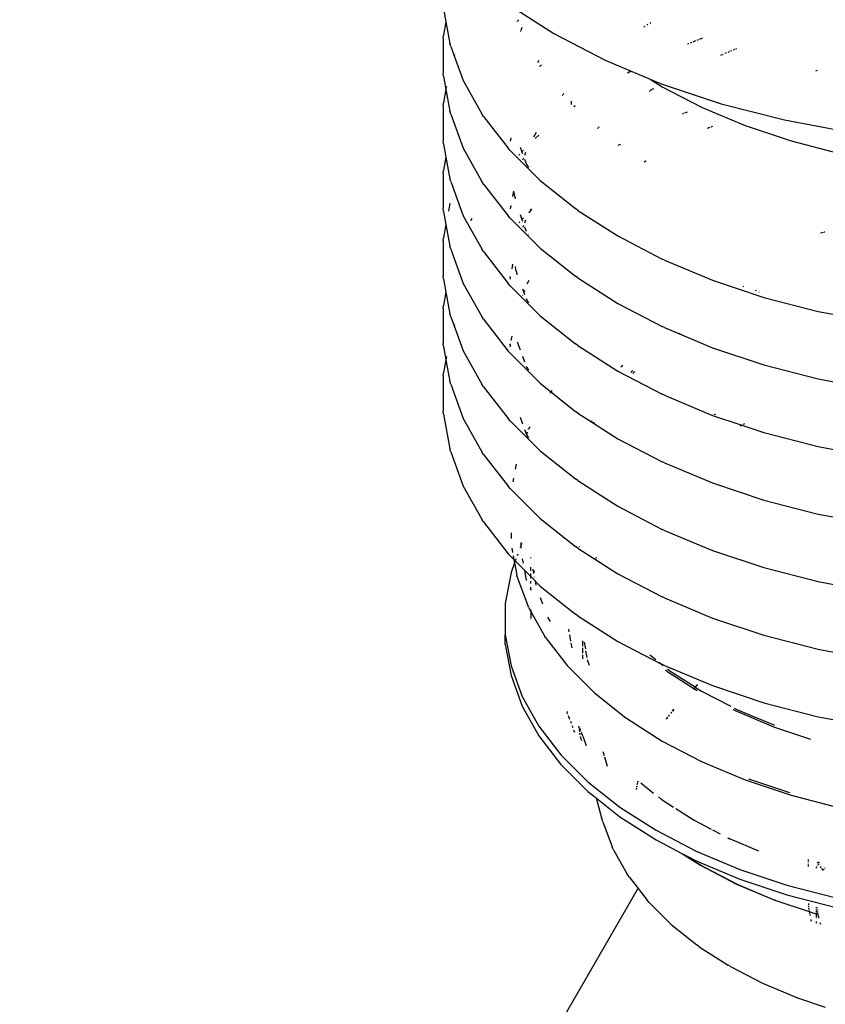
# Model space of a CAD drawing. Extents: x -19547 to -11561, y 2096 to 5601.
# Tile 106 of 168: x -13897 to -13878, y 3149 to 3173. Entities that reach past the tile are written whole.
import ezdxf

# ---------------------------------------------------------------- set-up
doc = ezdxf.new("R2010")
doc.units = 0
doc.header["$MEASUREMENT"] = 0
doc.layers.get('0').update_dxf_attribs({"linetype": 'CONTINUOUS'})
doc.layers.add('PIPING-PRODUCT-REGULAR', color=4, linetype='CONTINUOUS')
doc.layers.add('TANK-SLOPE', color=2, linetype='CONTINUOUS')

# ---------------------------------------------------------------- blocks, each defined once
blk = doc.blocks.new('8-10 TANKS')
for p, q in [((-112.326, 75.288), (-112.297, 75.128)), ((-111.552, 75.347), (-110.992, 74.988)), ((-111.414, 75.154), (-111.432, 75.136)), ((-112.297, 75.128), (-112.326, 74.968)), ((-112.296, 75.135), (-112.297, 75.128)), ((-112.297, 75.128), (-112.249, 74.867)), ((-111.434, 75.134), (-111.439, 75.13)), ((-111.393, 75.021), (-111.396, 75.013)), ((-111.379, 75.059), (-111.391, 75.025)), ((-109.889, 75.072), (-109.901, 75.064)), ((-109.853, 75.095), (-109.865, 75.087)), ((-109.819, 75.117), (-109.83, 75.109)), ((-112.33, 74.931), (-112.326, 74.968)), ((-112.33, 74.931), (-112.33, 74.508)), ((-110.992, 74.988), (-110.369, 74.664)), ((-109.278, 74.898), (-109.31, 74.884)), ((-109.247, 74.91), (-109.262, 74.904)), ((-109.194, 74.933), (-109.233, 74.916)), ((-112.238, 74.831), (-112.249, 74.867)), ((-112.238, 74.831), (-112.197, 74.719)), ((-109.358, 74.864), (-109.375, 74.857)), ((-109.326, 74.877), (-109.342, 74.87)), ((-108.837, 74.78), (-108.854, 74.773)), ((-108.807, 74.793), (-108.822, 74.787)), ((-108.781, 74.804), (-108.794, 74.799)), ((-112.197, 74.719), (-112.199, 74.713)), ((-112.191, 74.735), (-112.197, 74.719)), ((-112.197, 74.719), (-112.086, 74.418)), ((-111.173, 74.663), (-111.183, 74.645)), ((-110.369, 74.664), (-110.056, 74.533)), ((-108.957, 74.73), (-108.974, 74.723)), ((-108.941, 74.737), (-108.947, 74.734)), ((-108.905, 74.752), (-108.923, 74.744)), ((-108.87, 74.766), (-108.888, 74.759)), ((-111.185, 74.642), (-111.189, 74.634)), ((-111.156, 74.595), (-111.164, 74.587)), ((-111.141, 74.607), (-111.154, 74.596)), ((-112.326, 74.47), (-112.33, 74.508)), ((-112.326, 74.47), (-112.297, 74.311)), ((-110.081, 74.52), (-110.101, 74.509)), ((-110.056, 74.533), (-110.076, 74.522)), ((-110.056, 74.533), (-109.824, 74.436)), ((-109.824, 74.436), (-109.682, 74.344)), ((-109.824, 74.436), (-109.692, 74.38)), ((-107.804, 74.54), (-107.828, 74.534)), ((-112.297, 74.311), (-112.326, 74.151)), ((-112.297, 74.311), (-112.249, 74.05)), ((-112.29, 74.348), (-112.296, 74.318)), ((-112.086, 74.418), (-111.86, 74.016)), ((-109.798, 74.313), (-109.82, 74.299)), ((-109.787, 74.32), (-109.794, 74.316)), ((-109.692, 74.38), (-108.967, 74.139)), ((-109.682, 74.344), (-109.203, 74.096)), ((-110.875, 74.256), (-110.89, 74.237)), ((-110.872, 74.261), (-110.873, 74.259)), ((-109.835, 74.29), (-109.839, 74.287)), ((-109.825, 74.296), (-109.83, 74.293)), ((-112.33, 74.114), (-112.326, 74.151)), ((-112.33, 74.114), (-112.33, 73.69)), ((-110.782, 74.171), (-110.782, 74.167)), ((-110.782, 74.163), (-110.782, 74.13)), ((-110.733, 74.114), (-110.751, 74.099)), ((-110.728, 74.117), (-110.73, 74.116)), ((-109.196, 74.093), (-109.203, 74.096)), ((-109.196, 74.093), (-108.676, 73.875)), ((-108.967, 74.139), (-108.202, 73.942)), ((-112.238, 74.014), (-112.249, 74.05)), ((-112.238, 74.014), (-112.086, 73.601)), ((-111.841, 73.984), (-111.86, 74.016)), ((-111.841, 73.984), (-111.544, 73.6)), ((-109.421, 74.02), (-109.439, 74.012)), ((-109.392, 74.032), (-109.409, 74.025)), ((-109.378, 74.038), (-109.387, 74.034)), ((-110.465, 73.839), (-110.467, 73.837)), ((-110.455, 73.847), (-110.463, 73.84)), ((-110.444, 73.856), (-110.453, 73.849)), ((-109.105, 73.851), (-109.138, 73.837)), ((-109.071, 73.865), (-109.093, 73.856)), ((-108.676, 73.875), (-108.12, 73.689)), ((-108.202, 73.942), (-107.406, 73.792)), ((-111.51, 73.727), (-111.518, 73.684)), ((-111.205, 73.79), (-111.236, 73.734)), ((-111.174, 73.759), (-111.217, 73.716)), ((-112.326, 73.653), (-112.33, 73.69)), ((-112.326, 73.653), (-112.297, 73.494)), ((-112.086, 73.601), (-111.86, 73.199)), ((-111.518, 73.572), (-111.544, 73.6)), ((-111.398, 73.615), (-111.377, 73.557)), ((-110.209, 73.636), (-110.211, 73.634)), ((-110.197, 73.642), (-110.207, 73.637)), ((-110.183, 73.649), (-110.194, 73.643)), ((-108.12, 73.689), (-107.534, 73.538)), ((-112.297, 73.494), (-112.326, 73.334)), ((-112.296, 73.501), (-112.297, 73.494)), ((-112.297, 73.494), (-112.249, 73.232)), ((-111.518, 73.572), (-111.155, 73.209)), ((-111.405, 73.529), (-111.416, 73.517)), ((-111.377, 73.557), (-111.383, 73.55)), ((-111.358, 73.575), (-111.377, 73.557)), ((-111.377, 73.557), (-111.369, 73.536)), ((-111.358, 73.482), (-111.368, 73.455)), ((-111.333, 73.55), (-111.346, 73.513)), ((-111.344, 73.469), (-111.321, 73.404)), ((-111.32, 73.403), (-111.321, 73.404)), ((-111.319, 73.398), (-111.32, 73.403)), ((-111.319, 73.398), (-111.299, 73.366)), ((-109.881, 73.443), (-109.897, 73.433)), ((-109.875, 73.446), (-109.878, 73.445)), ((-112.33, 73.297), (-112.326, 73.334)), ((-112.33, 73.297), (-112.33, 72.874)), ((-112.238, 73.197), (-112.249, 73.232)), ((-112.238, 73.197), (-112.197, 73.085)), ((-111.841, 73.167), (-111.86, 73.199)), ((-111.841, 73.167), (-111.544, 72.782)), ((-111.155, 73.209), (-110.728, 72.87)), ((-112.197, 73.085), (-112.199, 73.079)), ((-112.196, 73.087), (-112.197, 73.085)), ((-112.197, 73.085), (-112.086, 72.784)), ((-111.479, 73.08), (-111.49, 73.017)), ((-111.477, 73.077), (-111.46, 72.987)), ((-112.326, 72.836), (-112.33, 72.874)), ((-112.25, 72.936), (-112.267, 72.839)), ((-111.51, 72.909), (-111.518, 72.867)), ((-112.326, 72.836), (-112.297, 72.677)), ((-112.086, 72.784), (-111.86, 72.382)), ((-111.518, 72.755), (-111.544, 72.782)), ((-111.518, 72.755), (-111.155, 72.392)), ((-111.398, 72.797), (-111.377, 72.74)), ((-111.359, 72.758), (-111.377, 72.74)), ((-111.283, 72.834), (-111.295, 72.822)), ((-111.283, 72.834), (-111.292, 72.819)), ((-111.265, 72.866), (-111.283, 72.834)), ((-111.258, 72.859), (-111.283, 72.834)), ((-110.701, 72.849), (-110.728, 72.87)), ((-110.701, 72.849), (-110.217, 72.539)), ((-112.297, 72.677), (-112.326, 72.517)), ((-112.296, 72.684), (-112.297, 72.677)), ((-112.297, 72.677), (-112.249, 72.416)), ((-111.984, 72.751), (-112, 72.721)), ((-111.405, 72.712), (-111.416, 72.7)), ((-111.377, 72.74), (-111.384, 72.733)), ((-111.377, 72.74), (-111.369, 72.718)), ((-111.358, 72.665), (-111.367, 72.641)), ((-111.333, 72.732), (-111.347, 72.696)), ((-111.344, 72.651), (-111.325, 72.599)), ((-112.33, 72.48), (-112.326, 72.517)), ((-111.302, 72.553), (-111.298, 72.547)), ((-110.217, 72.539), (-109.68, 72.259)), ((-107.73, 72.581), (-107.765, 72.572)), ((-107.715, 72.585), (-107.72, 72.584)), ((-112.33, 72.48), (-112.33, 72.056)), ((-112.238, 72.379), (-112.249, 72.416)), ((-112.238, 72.379), (-112.197, 72.268)), ((-111.841, 72.35), (-111.86, 72.382)), ((-111.841, 72.35), (-111.544, 71.965)), ((-111.155, 72.392), (-110.728, 72.052)), ((-112.197, 72.268), (-112.199, 72.261)), ((-112.196, 72.27), (-112.197, 72.268)), ((-112.197, 72.268), (-112.086, 71.966)), ((-111.49, 72.2), (-111.501, 72.143)), ((-111.46, 72.17), (-111.453, 72.13)), ((-109.653, 72.247), (-109.68, 72.259)), ((-109.653, 72.247), (-109.072, 72.003)), ((-112.326, 72.019), (-112.33, 72.056)), ((-111.52, 72.04), (-111.519, 72.043)), ((-111.52, 72.04), (-111.519, 72.016)), ((-111.518, 72.05), (-111.519, 72.047)), ((-111.519, 72.043), (-111.519, 72.047)), ((-111.453, 72.128), (-111.453, 72.13)), ((-111.452, 72.124), (-111.453, 72.128)), ((-111.452, 72.124), (-111.433, 72.075)), ((-110.701, 72.032), (-110.728, 72.052)), ((-112.326, 72.019), (-112.297, 71.859)), ((-112.086, 71.966), (-111.86, 71.564)), ((-111.518, 71.938), (-111.544, 71.965)), ((-111.518, 71.938), (-111.155, 71.574)), ((-111.292, 72.001), (-111.316, 71.958)), ((-110.701, 72.032), (-110.217, 71.722)), ((-109.072, 72.003), (-108.45, 71.796)), ((-108.695, 71.929), (-108.706, 71.925)), ((-112.297, 71.859), (-112.326, 71.699)), ((-112.296, 71.866), (-112.297, 71.859)), ((-112.297, 71.859), (-112.249, 71.598)), ((-111.369, 71.901), (-111.354, 71.859)), ((-111.367, 71.824), (-111.368, 71.82)), ((-111.354, 71.859), (-111.358, 71.847)), ((-111.347, 71.878), (-111.354, 71.859)), ((-111.354, 71.859), (-111.344, 71.833)), ((-108.542, 71.878), (-108.554, 71.874)), ((-108.506, 71.861), (-108.51, 71.859)), ((-112.33, 71.662), (-112.326, 71.699)), ((-111.325, 71.782), (-111.321, 71.77)), ((-111.32, 71.768), (-111.321, 71.77)), ((-111.318, 71.764), (-111.32, 71.768)), ((-111.318, 71.764), (-111.298, 71.73)), ((-110.217, 71.722), (-109.68, 71.443)), ((-108.45, 71.796), (-107.794, 71.627)), ((-112.33, 71.662), (-112.33, 71.239)), ((-112.238, 71.563), (-112.249, 71.598)), ((-111.841, 71.533), (-111.86, 71.564)), ((-111.155, 71.574), (-110.728, 71.235)), ((-107.794, 71.627), (-107.111, 71.499)), ((-112.238, 71.563), (-112.197, 71.451)), ((-112.197, 71.451), (-112.199, 71.445)), ((-112.191, 71.466), (-112.197, 71.451)), ((-112.197, 71.451), (-112.086, 71.15)), ((-111.841, 71.533), (-111.544, 71.148)), ((-111.501, 71.326), (-111.51, 71.275)), ((-109.653, 71.431), (-109.68, 71.443)), ((-109.653, 71.431), (-109.072, 71.187)), ((-109.467, 71.362), (-109.471, 71.359)), ((-109.441, 71.351), (-109.447, 71.347)), ((-112.326, 71.202), (-112.33, 71.239)), ((-111.52, 71.223), (-111.519, 71.226)), ((-111.52, 71.223), (-111.519, 71.199)), ((-111.518, 71.233), (-111.519, 71.229)), ((-111.519, 71.226), (-111.519, 71.229)), ((-111.433, 71.258), (-111.398, 71.164)), ((-110.701, 71.215), (-110.728, 71.235)), ((-110.701, 71.215), (-110.217, 70.905)), ((-112.326, 71.202), (-112.297, 71.042)), ((-112.086, 71.15), (-111.86, 70.748)), ((-111.518, 71.121), (-111.544, 71.148)), ((-111.518, 71.121), (-111.155, 70.758)), ((-109.072, 71.187), (-108.45, 70.98)), ((-112.297, 71.042), (-112.326, 70.883)), ((-112.29, 71.08), (-112.297, 71.042)), ((-112.297, 71.042), (-112.249, 70.781)), ((-111.369, 71.084), (-111.344, 71.017)), ((-110.157, 70.974), (-110.18, 70.952)), ((-108.45, 70.98), (-107.794, 70.811)), ((-112.33, 70.846), (-112.326, 70.883)), ((-111.325, 70.966), (-111.321, 70.953)), ((-111.32, 70.951), (-111.321, 70.953)), ((-111.32, 70.951), (-111.319, 70.947)), ((-111.319, 70.947), (-111.299, 70.915)), ((-110.217, 70.905), (-109.68, 70.625)), ((-110.038, 70.912), (-110.061, 70.89)), ((-110.014, 70.9), (-110.036, 70.877)), ((-112.33, 70.846), (-112.33, 70.422)), ((-112.238, 70.745), (-112.249, 70.781)), ((-112.238, 70.745), (-112.086, 70.332)), ((-111.841, 70.716), (-111.86, 70.748)), ((-111.155, 70.758), (-111.027, 70.655)), ((-107.794, 70.811), (-107.111, 70.683)), ((-111.841, 70.716), (-111.544, 70.331)), ((-111.027, 70.655), (-111.04, 70.638)), ((-111.027, 70.655), (-110.728, 70.418)), ((-111.016, 70.669), (-111.023, 70.66)), ((-109.653, 70.613), (-109.68, 70.625)), ((-109.653, 70.613), (-109.072, 70.37)), ((-112.326, 70.385), (-112.33, 70.422)), ((-112.326, 70.385), (-112.249, 69.964)), ((-110.701, 70.397), (-110.728, 70.418)), ((-110.701, 70.397), (-110.537, 70.293)), ((-109.037, 70.386), (-109.056, 70.376)), ((-112.086, 70.332), (-111.86, 69.93)), ((-111.518, 70.304), (-111.544, 70.331)), ((-111.518, 70.304), (-111.155, 69.94)), ((-111.398, 70.346), (-111.369, 70.267)), ((-110.532, 70.303), (-110.537, 70.293)), ((-110.537, 70.293), (-110.513, 70.277)), ((-110.513, 70.277), (-110.514, 70.275)), ((-110.508, 70.287), (-110.513, 70.277)), ((-110.513, 70.277), (-110.217, 70.087)), ((-109.072, 70.37), (-109.07, 70.369)), ((-109.067, 70.371), (-109.07, 70.369)), ((-109.07, 70.369), (-108.717, 70.251)), ((-108.684, 70.268), (-108.702, 70.259)), ((-111.344, 70.2), (-111.322, 70.14)), ((-111.322, 70.14), (-111.326, 70.131)), ((-111.312, 70.168), (-111.322, 70.14)), ((-111.322, 70.14), (-111.321, 70.136)), ((-111.32, 70.134), (-111.321, 70.136)), ((-111.301, 70.199), (-111.297, 70.207)), ((-111.283, 70.231), (-111.297, 70.207)), ((-108.717, 70.251), (-108.737, 70.24)), ((-108.714, 70.253), (-108.717, 70.251)), ((-108.717, 70.251), (-108.45, 70.162)), ((-108.45, 70.162), (-107.794, 69.994)), ((-111.319, 70.13), (-111.32, 70.134)), ((-111.319, 70.13), (-111.299, 70.097)), ((-110.217, 70.087), (-109.68, 69.808)), ((-112.238, 69.928), (-112.249, 69.964)), ((-112.238, 69.928), (-112.086, 69.515)), ((-111.841, 69.898), (-111.86, 69.93)), ((-111.841, 69.898), (-111.544, 69.513)), ((-111.155, 69.94), (-110.728, 69.601)), ((-107.794, 69.994), (-107.111, 69.865)), ((-111.447, 69.78), (-111.458, 69.717)), ((-109.653, 69.796), (-109.68, 69.808)), ((-109.653, 69.796), (-109.072, 69.552)), ((-111.478, 69.609), (-111.486, 69.566)), ((-110.701, 69.581), (-110.728, 69.601)), ((-110.701, 69.581), (-110.217, 69.271)), ((-109.072, 69.552), (-108.45, 69.345)), ((-112.086, 69.515), (-111.86, 69.113)), ((-111.518, 69.486), (-111.544, 69.513)), ((-111.518, 69.486), (-111.155, 69.123)), ((-108.45, 69.345), (-107.794, 69.176)), ((-110.217, 69.271), (-109.68, 68.991)), ((-111.841, 69.082), (-111.86, 69.113)), ((-111.841, 69.082), (-111.544, 68.697)), ((-111.155, 69.123), (-110.728, 68.784)), ((-107.794, 69.176), (-107.111, 69.048)), ((-111.508, 68.95), (-111.508, 68.881)), ((-109.653, 68.979), (-109.68, 68.991)), ((-109.653, 68.979), (-109.072, 68.736)), ((-111.389, 68.831), (-111.389, 68.795)), ((-111.499, 68.763), (-111.489, 68.711)), ((-111.389, 68.795), (-111.398, 68.771)), ((-111.379, 68.821), (-111.389, 68.795)), ((-111.389, 68.795), (-111.389, 68.762)), ((-110.701, 68.763), (-110.728, 68.784)), ((-110.701, 68.763), (-110.488, 68.627)), ((-110.681, 68.782), (-110.683, 68.776)), ((-109.072, 68.736), (-108.45, 68.528)), ((-111.518, 68.67), (-111.544, 68.697)), ((-111.518, 68.67), (-111.474, 68.625)), ((-111.482, 68.671), (-111.474, 68.625)), ((-111.474, 68.625), (-111.466, 68.585)), ((-111.474, 68.625), (-111.458, 68.609)), ((-111.458, 68.609), (-111.466, 68.585)), ((-111.447, 68.636), (-111.458, 68.609)), ((-111.458, 68.609), (-111.347, 68.498)), ((-111.427, 68.691), (-111.434, 68.672)), ((-111.372, 68.636), (-111.363, 68.584)), ((-111.27, 68.646), (-111.269, 68.651)), ((-111.27, 68.642), (-111.27, 68.646)), ((-111.269, 68.642), (-111.27, 68.642)), ((-110.488, 68.627), (-110.49, 68.622)), ((-110.488, 68.629), (-110.488, 68.627)), ((-110.488, 68.627), (-110.217, 68.453)), ((-110.479, 68.653), (-110.485, 68.637)), ((-111.509, 68.469), (-111.578, 68.093)), ((-111.466, 68.585), (-111.509, 68.469)), ((-111.466, 68.585), (-111.44, 68.438)), ((-111.347, 68.498), (-111.325, 68.373)), ((-111.347, 68.498), (-111.269, 68.42)), ((-111.269, 68.49), (-111.269, 68.533)), ((-111.245, 68.509), (-111.235, 68.457)), ((-111.228, 68.492), (-111.235, 68.457)), ((-108.45, 68.528), (-107.794, 68.36)), ((-111.437, 68.425), (-111.44, 68.438)), ((-111.437, 68.425), (-111.302, 68.06)), ((-111.269, 68.42), (-111.269, 68.458)), ((-111.269, 68.401), (-111.269, 68.42)), ((-111.269, 68.42), (-111.155, 68.306)), ((-111.269, 68.336), (-111.269, 68.363)), ((-111.235, 68.457), (-111.235, 68.456)), ((-111.228, 68.417), (-111.227, 68.411)), ((-111.218, 68.364), (-111.21, 68.317)), ((-110.217, 68.453), (-109.68, 68.174)), ((-107.794, 68.36), (-107.111, 68.231)), ((-111.27, 68.26), (-111.269, 68.266)), ((-111.269, 68.268), (-111.269, 68.29)), ((-111.269, 68.266), (-111.269, 68.268)), ((-111.269, 68.266), (-111.269, 68.257)), ((-111.155, 68.306), (-110.728, 67.967)), ((-111.158, 68.166), (-111.13, 68.089)), ((-109.653, 68.162), (-109.68, 68.174)), ((-109.653, 68.162), (-109.072, 67.918)), ((-111.578, 68.093), (-111.578, 67.715)), ((-111.297, 68.049), (-111.302, 68.06)), ((-111.297, 68.049), (-111.269, 67.998)), ((-111.269, 68.018), (-111.269, 67.998)), ((-111.269, 67.998), (-111.269, 67.914)), ((-111.269, 67.998), (-111.098, 67.694)), ((-111.066, 67.93), (-111.036, 67.877)), ((-110.701, 67.946), (-110.728, 67.967)), ((-110.701, 67.946), (-110.217, 67.636)), ((-109.072, 67.918), (-108.45, 67.711)), ((-110.815, 67.786), (-110.809, 67.752)), ((-111.578, 67.598), (-111.578, 67.715)), ((-111.578, 67.715), (-111.509, 67.339)), ((-111.091, 67.684), (-111.098, 67.694)), ((-111.091, 67.684), (-110.829, 67.344)), ((-110.802, 67.716), (-110.788, 67.64)), ((-110.643, 67.644), (-110.643, 67.58)), ((-110.217, 67.636), (-109.687, 67.36)), ((-108.45, 67.711), (-107.794, 67.542)), ((-111.578, 67.598), (-111.509, 67.222)), ((-110.784, 67.616), (-110.773, 67.557)), ((-110.643, 67.558), (-110.643, 67.494)), ((-110.625, 67.626), (-110.61, 67.548)), ((-110.606, 67.521), (-110.591, 67.443)), ((-107.794, 67.542), (-107.111, 67.414)), ((-110.643, 67.475), (-110.643, 67.427)), ((-110.587, 67.419), (-110.585, 67.406)), ((-110.585, 67.406), (-110.563, 67.347)), ((-109.83, 67.473), (-109.757, 67.416)), ((-111.509, 67.339), (-111.373, 66.97)), ((-110.821, 67.335), (-110.829, 67.344)), ((-110.821, 67.335), (-110.499, 67.013)), ((-109.711, 67.379), (-109.687, 67.36)), ((-109.687, 67.36), (-109.667, 67.344)), ((-109.687, 67.36), (-109.68, 67.357)), ((-109.653, 67.344), (-109.68, 67.357)), ((-109.653, 67.344), (-109.072, 67.101)), ((-109.639, 67.291), (-109.612, 67.269)), ((-109.615, 67.303), (-109.587, 67.281)), ((-109.587, 67.281), (-109.282, 67.085)), ((-111.509, 67.222), (-111.373, 66.852)), ((-109.612, 67.269), (-109.299, 67.068)), ((-109.299, 67.068), (-109.307, 67.06)), ((-109.306, 67.06), (-109.298, 67.068)), ((-109.296, 67.071), (-109.299, 67.068)), ((-109.299, 67.068), (-109.298, 67.068)), ((-109.298, 67.068), (-109.295, 67.07)), ((-109.298, 67.068), (-109.258, 67.042)), ((-109.282, 67.085), (-109.29, 67.076)), ((-109.289, 67.076), (-109.281, 67.084)), ((-109.279, 67.087), (-109.282, 67.085)), ((-109.282, 67.085), (-109.281, 67.084)), ((-109.281, 67.084), (-109.278, 67.087)), ((-109.281, 67.084), (-109.204, 67.035)), ((-109.258, 67.109), (-109.273, 67.093)), ((-109.272, 67.093), (-109.257, 67.108)), ((-109.253, 67.113), (-109.258, 67.109)), ((-109.257, 67.108), (-109.252, 67.112)), ((-109.072, 67.101), (-108.45, 66.893)), ((-111.373, 66.97), (-111.171, 66.611)), ((-110.499, 67.013), (-110.12, 66.712)), ((-109.204, 67.035), (-108.851, 66.851)), ((-111.373, 66.852), (-111.171, 66.493)), ((-109.54, 66.815), (-109.557, 66.794)), ((-109.556, 66.793), (-109.539, 66.815)), ((-108.825, 66.813), (-108.799, 66.8)), ((-108.81, 66.83), (-108.779, 66.814)), ((-108.779, 66.814), (-108.324, 66.623)), ((-108.45, 66.893), (-107.794, 66.725)), ((-110.83, 66.788), (-110.828, 66.779)), ((-110.824, 66.764), (-110.828, 66.779)), ((-110.823, 66.762), (-110.824, 66.764)), ((-110.816, 66.742), (-110.8, 66.697)), ((-110.112, 66.706), (-110.12, 66.712)), ((-110.112, 66.706), (-109.682, 66.43)), ((-109.614, 66.72), (-109.631, 66.698)), ((-109.63, 66.697), (-109.613, 66.719)), ((-109.595, 66.744), (-109.604, 66.732)), ((-109.603, 66.731), (-109.594, 66.744)), ((-109.566, 66.782), (-109.576, 66.769)), ((-109.575, 66.769), (-109.565, 66.781)), ((-108.799, 66.8), (-108.333, 66.604)), ((-107.794, 66.725), (-107.111, 66.597)), ((-111.171, 66.611), (-110.905, 66.266)), ((-110.791, 66.673), (-110.781, 66.647)), ((-110.772, 66.621), (-110.762, 66.595)), ((-110.752, 66.568), (-110.741, 66.539)), ((-110.693, 66.612), (-110.689, 66.588)), ((-110.686, 66.574), (-110.681, 66.543)), ((-110.681, 66.595), (-110.68, 66.593)), ((-110.68, 66.594), (-110.68, 66.593)), ((-110.68, 66.593), (-110.667, 66.559)), ((-108.333, 66.604), (-107.886, 66.455)), ((-111.171, 66.493), (-110.905, 66.148)), ((-110.678, 66.526), (-110.677, 66.522)), ((-110.677, 66.52), (-110.677, 66.522)), ((-110.676, 66.519), (-110.677, 66.52)), ((-110.676, 66.519), (-110.676, 66.516)), ((-110.674, 66.508), (-110.676, 66.516)), ((-110.663, 66.467), (-110.669, 66.488)), ((-110.654, 66.432), (-110.663, 66.465)), ((-110.659, 66.539), (-110.643, 66.494)), ((-110.642, 66.492), (-110.6, 66.378)), ((-109.682, 66.43), (-109.203, 66.182)), ((-110.905, 66.266), (-110.578, 65.938)), ((-110.398, 66.305), (-110.384, 66.256)), ((-110.38, 66.241), (-110.347, 66.128)), ((-110.905, 66.148), (-110.578, 65.821)), ((-109.196, 66.179), (-109.203, 66.182)), ((-109.196, 66.179), (-108.676, 65.961)), ((-108.637, 65.976), (-108.14, 65.81)), ((-110.578, 65.938), (-110.193, 65.633)), ((-109.99, 65.867), (-109.994, 65.847)), ((-109.992, 65.848), (-109.989, 65.866)), ((-109.987, 65.886), (-109.988, 65.877)), ((-109.987, 65.876), (-109.986, 65.885)), ((-109.978, 65.931), (-109.983, 65.905)), ((-109.982, 65.904), (-109.977, 65.93)), ((-109.976, 65.946), (-109.977, 65.939)), ((-109.976, 65.938), (-109.975, 65.945)), ((-109.94, 65.927), (-109.784, 65.802)), ((-108.676, 65.961), (-108.12, 65.775)), ((-110.578, 65.821), (-110.475, 65.739)), ((-110.412, 65.498), (-110.475, 65.739)), ((-110.475, 65.739), (-110.193, 65.515)), ((-109.724, 65.755), (-109.687, 65.725)), ((-108.12, 65.775), (-107.534, 65.625)), ((-110.193, 65.633), (-109.755, 65.352)), ((-109.684, 65.723), (-109.687, 65.725)), ((-109.68, 65.72), (-109.684, 65.723)), ((-109.68, 65.72), (-109.543, 65.633)), ((-109.516, 65.616), (-109.295, 65.474)), ((-110.398, 65.456), (-110.412, 65.498)), ((-110.193, 65.515), (-109.755, 65.235)), ((-110.398, 65.456), (-110.287, 65.153)), ((-109.295, 65.474), (-109.089, 65.367)), ((-109.755, 65.352), (-109.269, 65.099)), ((-109.071, 65.357), (-108.978, 65.309)), ((-108.886, 65.261), (-108.865, 65.25)), ((-110.268, 65.115), (-110.287, 65.153)), ((-109.755, 65.235), (-109.443, 65.072)), ((-108.863, 65.249), (-108.865, 65.25)), ((-108.859, 65.247), (-108.863, 65.249)), ((-108.859, 65.247), (-108.517, 65.104)), ((-110.268, 65.115), (-110.103, 64.821)), ((-109.443, 65.072), (-109.218, 64.928)), ((-109.443, 65.072), (-109.386, 65.043)), ((-109.386, 65.043), (-109.244, 64.952)), ((-109.386, 65.043), (-109.269, 64.982)), ((-109.269, 65.099), (-108.74, 64.877)), ((-109.269, 64.982), (-108.74, 64.76)), ((-109.238, 64.947), (-109.191, 64.917)), ((-109.218, 64.928), (-108.791, 64.706)), ((-109.187, 64.915), (-109.191, 64.917)), ((-109.186, 64.914), (-109.187, 64.915)), ((-109.186, 64.914), (-108.767, 64.697)), ((-107.911, 64.983), (-107.911, 64.998)), ((-107.911, 64.966), (-107.911, 64.974)), ((-107.911, 64.939), (-107.911, 64.948)), ((-107.911, 64.913), (-107.911, 64.93)), ((-107.813, 64.905), (-107.822, 64.89)), ((-107.805, 64.921), (-107.809, 64.913)), ((-107.804, 64.971), (-107.794, 64.953)), ((-107.792, 64.944), (-107.796, 64.936)), ((-107.78, 64.965), (-107.788, 64.951)), ((-107.788, 64.943), (-107.783, 64.933)), ((-107.771, 64.912), (-107.765, 64.901)), ((-107.771, 64.912), (-107.763, 64.901)), ((-107.715, 64.897), (-107.719, 64.89)), ((-110.079, 64.787), (-110.103, 64.821)), ((-110.079, 64.787), (-109.863, 64.506)), ((-108.74, 64.877), (-108.173, 64.688)), ((-107.755, 64.89), (-107.738, 64.868)), ((-107.724, 64.882), (-107.732, 64.867)), ((-108.781, 64.701), (-108.791, 64.706)), ((-108.781, 64.701), (-108.318, 64.507)), ((-108.767, 64.697), (-108.309, 64.504)), ((-108.74, 64.76), (-108.173, 64.571)), ((-108.173, 64.688), (-107.575, 64.535)), ((-108.173, 64.571), (-107.575, 64.417)), ((-109.836, 64.477), (-109.863, 64.506)), ((-109.836, 64.477), (-109.571, 64.212)), ((-108.318, 64.507), (-108.309, 64.504)), ((-108.307, 64.504), (-108.309, 64.504)), ((-108.305, 64.503), (-108.307, 64.504)), ((-108.305, 64.503), (-107.901, 64.368)), ((-107.911, 64.468), (-107.911, 64.452)), ((-107.911, 64.438), (-107.911, 64.425)), ((-107.813, 64.423), (-107.813, 64.422)), ((-107.813, 64.409), (-107.813, 64.422)), ((-107.813, 64.422), (-107.81, 64.408)), ((-107.91, 64.412), (-107.906, 64.392)), ((-107.904, 64.383), (-107.901, 64.368)), ((-107.901, 64.368), (-107.9, 64.36)), ((-107.901, 64.368), (-107.821, 64.341)), ((-107.899, 64.356), (-107.895, 64.332)), ((-107.894, 64.324), (-107.892, 64.316)), ((-107.814, 64.339), (-107.821, 64.341)), ((-107.813, 64.383), (-107.813, 64.395)), ((-107.813, 64.363), (-107.813, 64.373)), ((-107.813, 64.331), (-107.813, 64.355)), ((-107.813, 64.305), (-107.813, 64.327)), ((-107.808, 64.394), (-107.805, 64.382)), ((-107.803, 64.37), (-107.802, 64.36)), ((-107.8, 64.352), (-107.797, 64.333)), ((-107.796, 64.331), (-107.792, 64.31)), ((-107.791, 64.304), (-107.789, 64.29)), ((-109.571, 64.212), (-109.26, 63.966)), ((-107.884, 64.274), (-107.883, 64.265)), ((-107.882, 64.263), (-107.878, 64.252)), ((-107.813, 64.29), (-107.813, 64.298)), ((-107.813, 64.242), (-107.813, 64.25)), ((-107.813, 64.23), (-107.813, 64.24)), ((-107.772, 64.236), (-107.765, 64.216)), ((-109.233, 63.944), (-109.26, 63.966)), ((-109.233, 63.944), (-108.882, 63.719)), ((-108.854, 63.704), (-108.882, 63.719)), ((-108.854, 63.704), (-108.467, 63.503)), ((-108.467, 63.503), (-108.045, 63.326)), ((-108.045, 63.326), (-107.709, 63.214))]:
    blk.add_line(p, q)

msp = doc.modelspace()

# ---------------------------------------------------------------- linework, layer by layer
at = {"layer": 'PIPING-PRODUCT-REGULAR'}
msp.add_line((-13917.165, 3091.531, 0), (-13882.499, 3151.574, 0), dxfattribs=at)

# ---------------------------------------------------------------- block references
at = {"layer": 'TANK-SLOPE', "xscale": 2, "yscale": 2, "zscale": 2}
msp.add_blockref('8-10 TANKS', (-13662.551, 3022.285), dxfattribs=at)

doc.saveas('drawing.dxf')
